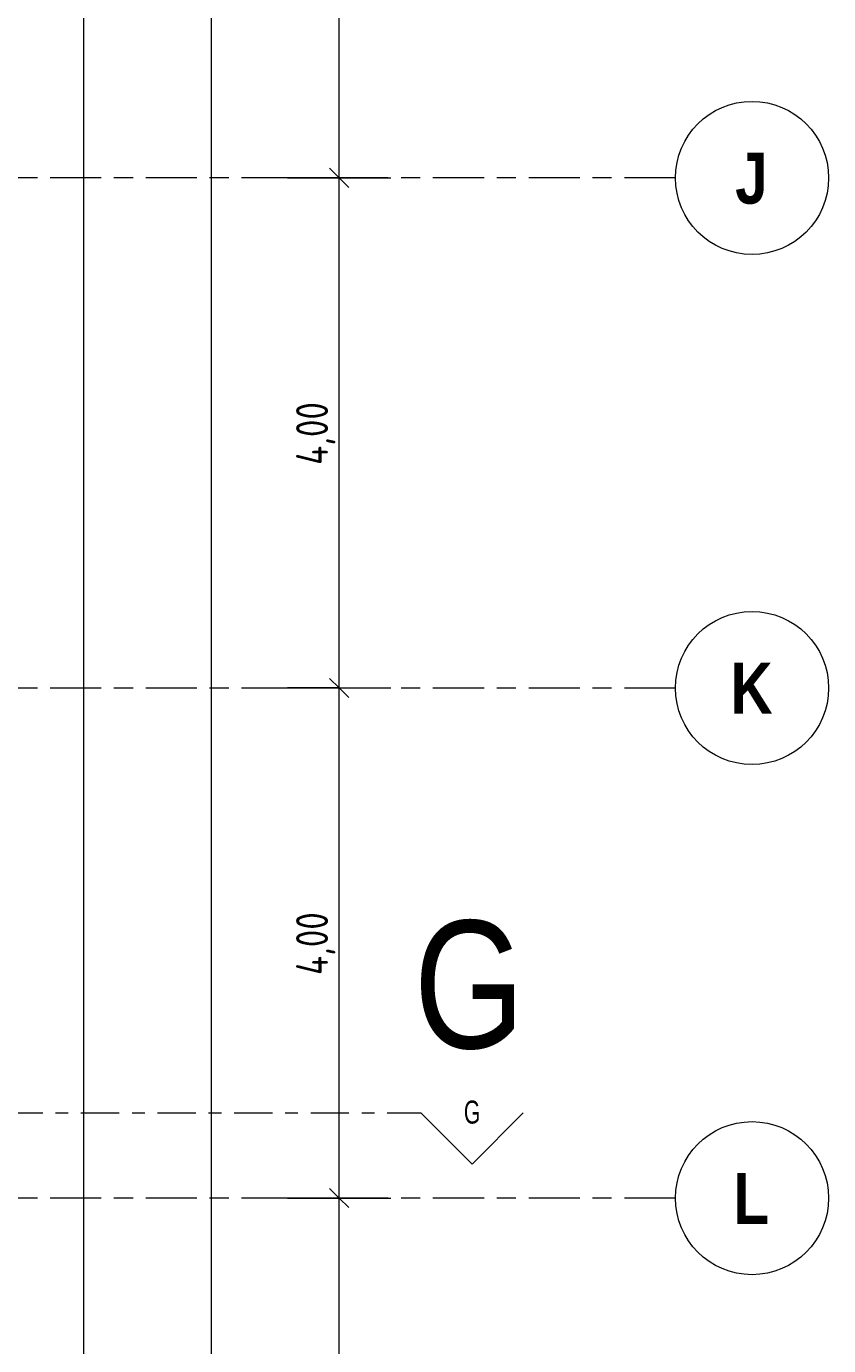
# Model space of a CAD drawing. Header units: metres. Extents: x -39 to 114, y -54 to 869.
# Tile 21 of 44: x 26.04 to 32.33, y -13.17 to -2.83. Entities that reach past the tile are written whole.
import ezdxf

# ---------------------------------------------------------------- set-up
doc = ezdxf.new("R2010")
doc.units = ezdxf.units.M
doc.linetypes.add('_Rasterlinie_', pattern=[0.75, 0.4, -0.1, 0.15, -0.1])
doc.linetypes.add('_Schnittlinie_', pattern=[0.6, 0.3, -0.1, 0.1, -0.1])
for name, color, linetype, lineweight in [('A_Bem', 7, 'Continuous', 5), ('A_Bem-100', 7, 'Continuous', 5), ('A_Notizen', 50, 'Continuous', 5), ('A_Raster', 128, 'Continuous', 5), ('A_Symbol-S_A', 172, 'Continuous', 5)]:
    doc.layers.add(name, color=color, linetype=linetype, lineweight=lineweight)
doc.styles.add('Arial Narrow', font='ARIALN.TTF', dxfattribs={"width": 0.8, "height": 0.18})
doc.styles.add('Arial Narrow_B', font='txt', dxfattribs={"height": 0.4})
doc.styles.add('Arial_1', font='arial.ttf', dxfattribs={"width": 0.8, "height": 1})
doc.styles.add('ISOCPEUR', font='isocpeur.ttf', dxfattribs={"width": 0.8, "height": 0.25})
doc.dimstyles.new('BLB-Standard_2_5_Aussen_1', dxfattribs={"dimscale": 0.3048, "dimtxt": 0.248995, "dimasz": 0.492126, "dimexe": 1.32874, "dimexo": 0.0625, "dimgap": 0.032808, "dimtad": 1, "dimrnd": 0.001, "dimzin": 0, "dimdsep": 46, "dimtxsty": 'ISOCPEUR', "dimblk1": 'OBLIQUE', "dimblk2": 'OBLIQUE', "dimsah": 1, "dimcen": 0.09, "dimdle": 0.164042, "dimazin": 0, "dimtfac": 1, "dimtdec": 4, "dimtix": 1, "dimtmove": 0, "dimatfit": 3, "dimfxl": 1.32874, "dimfxlon": 1, "dimtvp": 1, "dimtolj": 1, "dimtzin": 0, "dimarcsym": 2})

# ---------------------------------------------------------------- blocks, each defined once
blk = doc.blocks.new('Schnitt - Name-592450-A-E-2- OK FFB')
at = {"layer": 'A_Symbol-S_A', "lineweight": 9}
for p, q in [((-0.004, 0.004), (-0.008, 0)), ((0, 0), (-0.004, 0.004))]:
    blk.add_line(p, q, dxfattribs=at)
blk = doc.blocks.new('Raster - Raster-989695-A-E-2- OK FFB')
at = {"layer": 'A_Raster', "lineweight": 9}
blk.add_circle((0, 0), 0.006, dxfattribs=at)
blk = doc.blocks.new('DIMBLOCK143-A-E-2- OK FFB')
at = {"layer": 'A_Bem-100', "lineweight": 9}
for p, q in [((28.494, -12.018), (28.419, -11.943)), ((28.494, -12.018), (28.569, -12.093)), ((28.494, -19.983), (28.419, -19.908)), ((28.494, -19.983), (28.569, -20.058))]:
    blk.add_line(p, q, dxfattribs=at)
at = {"layer": 'A_Bem-100'}
for p, q in [((28.089, -12.018), (28.899, -12.018)), ((28.494, -12.018), (28.089, -12.018)), ((28.494, -19.983), (28.494, -12.018)), ((28.089, -19.983), (28.899, -19.983)), ((28.494, -19.983), (28.089, -19.983))]:
    blk.add_line(p, q, dxfattribs=at)
at = {"layer": 'A_Bem-100', "color": 0, "insert": (28.157, -16.293), "char_height": 0.25, "width": 0.70212, "attachment_point": 1, "rotation": 90, "line_spacing_factor": 1.149209, "style": 'ISOCPEUR'}
blk.add_mtext('7,96\\A2\\H0.5x;\\S4^  ;\\H2x;', dxfattribs=at)
blk = doc.blocks.new('_Oblique')
at = {"color": 0, "linetype": 'ByBlock', "lineweight": -2}
blk.add_line((-0.5, -0.5), (0.5, 0.5), dxfattribs=at)
blk = doc.blocks.new('DIMBLOCK144-A-E-2- OK FFB')
at = {"layer": 'A_Bem-100', "lineweight": 9}
for p, q in [((28.494, -8.018), (28.419, -7.943)), ((28.494, -8.018), (28.569, -8.093)), ((28.494, -12.018), (28.419, -11.943)), ((28.494, -12.018), (28.569, -12.093))]:
    blk.add_line(p, q, dxfattribs=at)
at = {"layer": 'A_Bem-100'}
for p, q in [((28.089, -8.018), (28.899, -8.018)), ((28.494, -8.018), (28.089, -8.018)), ((28.494, -12.018), (28.494, -8.018)), ((28.089, -12.018), (28.899, -12.018)), ((28.494, -12.018), (28.089, -12.018))]:
    blk.add_line(p, q, dxfattribs=at)
at = {"layer": 'A_Bem-100', "color": 0, "insert": (28.157, -10.269), "char_height": 0.25, "width": 0.60054, "attachment_point": 1, "rotation": 90, "line_spacing_factor": 1.149209, "style": 'ISOCPEUR'}
blk.add_mtext('4,00', dxfattribs=at)
blk = doc.blocks.new('DIMBLOCK145-A-E-2- OK FFB')
at = {"layer": 'A_Bem-100'}
for p, q in [((28.089, -4.018), (28.899, -4.018)), ((28.494, -4.018), (28.089, -4.018)), ((28.494, -8.018), (28.494, -4.018)), ((28.089, -8.018), (28.899, -8.018)), ((28.494, -8.018), (28.089, -8.018))]:
    blk.add_line(p, q, dxfattribs=at)
at = {"layer": 'A_Bem-100', "lineweight": 9}
for p, q in [((28.494, -4.018), (28.419, -3.943)), ((28.494, -4.018), (28.569, -4.093)), ((28.494, -8.018), (28.419, -7.943)), ((28.494, -8.018), (28.569, -8.093))]:
    blk.add_line(p, q, dxfattribs=at)
at = {"layer": 'A_Bem-100', "color": 0, "insert": (28.157, -6.269), "char_height": 0.25, "width": 0.60054, "attachment_point": 1, "rotation": 90, "line_spacing_factor": 1.149209, "style": 'ISOCPEUR'}
blk.add_mtext('4,00', dxfattribs=at)
blk = doc.blocks.new('DIMBLOCK146-A-E-2- OK FFB')
at = {"layer": 'A_Bem-100', "lineweight": 9}
for p, q in [((28.494, -0.018), (28.419, 0.057)), ((28.494, -0.018), (28.569, -0.093)), ((28.494, -4.018), (28.419, -3.943)), ((28.494, -4.018), (28.569, -4.093))]:
    blk.add_line(p, q, dxfattribs=at)
at = {"layer": 'A_Bem-100'}
for p, q in [((28.089, -0.018), (28.899, -0.018)), ((28.494, -0.018), (28.089, -0.018)), ((28.494, -4.018), (28.494, -0.018)), ((28.089, -4.018), (28.899, -4.018)), ((28.494, -4.018), (28.089, -4.018))]:
    blk.add_line(p, q, dxfattribs=at)
at = {"layer": 'A_Bem-100', "color": 0, "insert": (28.157, -2.269), "char_height": 0.25, "width": 0.60054, "attachment_point": 1, "rotation": 90, "line_spacing_factor": 1.149209, "style": 'ISOCPEUR'}
blk.add_mtext('4,00', dxfattribs=at)
blk = doc.blocks.new('DIMBLOCK261-A-E-2- OK FFB')
at = {"layer": 'A_Bem-100', "lineweight": 9}
for p, q in [((27.494, 18.343), (27.419, 18.418)), ((27.494, 18.343), (27.569, 18.268)), ((27.494, -22.343), (27.419, -22.268)), ((27.494, -22.343), (27.569, -22.418))]:
    blk.add_line(p, q, dxfattribs=at)
at = {"layer": 'A_Bem-100'}
for p, q in [((27.089, 18.343), (27.899, 18.343)), ((27.494, 18.343), (27.089, 18.343)), ((27.494, -22.393), (27.494, 18.393)), ((27.089, -22.343), (27.899, -22.343)), ((27.494, -22.343), (27.089, -22.343))]:
    blk.add_line(p, q, dxfattribs=at)
at = {"layer": 'A_Bem-100', "color": 0, "insert": (27.157, -2.363), "char_height": 0.25, "width": 0.87242, "attachment_point": 1, "rotation": 90, "line_spacing_factor": 1.149209, "style": 'ISOCPEUR'}
blk.add_mtext('40,68\\A2\\H0.5x;\\S5^  ;\\H2x;', dxfattribs=at)
blk = doc.blocks.new('DIMBLOCK267-A-E-2- OK FFB')
at = {"layer": 'A_Bem-100', "lineweight": 9}
for p, q in [((26.494, 15.894), (26.419, 15.969)), ((26.494, 15.894), (26.569, 15.819)), ((26.494, -19.945), (26.419, -19.87)), ((26.494, -19.945), (26.569, -20.02))]:
    blk.add_line(p, q, dxfattribs=at)
at = {"layer": 'A_Bem-100'}
for p, q in [((26.089, 15.894), (26.899, 15.894)), ((26.494, 15.894), (26.089, 15.894)), ((26.494, -19.995), (26.494, 15.894)), ((26.089, -19.945), (26.899, -19.945)), ((26.494, -19.945), (26.089, -19.945))]:
    blk.add_line(p, q, dxfattribs=at)
at = {"layer": 'A_Bem-100', "color": 0, "insert": (26.157, -2.379), "char_height": 0.25, "width": 0.84852, "attachment_point": 1, "rotation": 90, "line_spacing_factor": 1.149209, "style": 'ISOCPEUR'}
blk.add_mtext('35,83\\A2\\H0.5x;\\S9^  ;\\H2x;', dxfattribs=at)

msp = doc.modelspace()

# ---------------------------------------------------------------- linework, layer by layer
at = {"layer": 'A_Raster', "linetype": '_Rasterlinie_', "lineweight": 9}
for p, q in [((31.1297, -4.0184), (-37.7073, -4.0184)), ((31.1297, -8.0184), (-37.7073, -8.0184)), ((31.1297, -12.0184), (-37.7073, -12.0184))]:
    msp.add_line(p, q, dxfattribs=at)
at = {"layer": 'A_Symbol-S_A', "linetype": '_Schnittlinie_', "lineweight": 9}
msp.add_line((-24.5288, -11.3507), (29.1355, -11.3507), dxfattribs=at)

# ---------------------------------------------------------------- block references
at = {"layer": 'A_Raster', "lineweight": 9, "xscale": 99.99999999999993, "yscale": 99.99999999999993, "zscale": 99.99999999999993, "rotation": 89.99999999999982}
for p in [(31.7297, -4.0184), (31.7297, -8.0184), (31.7297, -12.0184)]:
    msp.add_blockref('Raster - Raster-989695-A-E-2- OK FFB', p, dxfattribs=at)
at = {"layer": 'A_Symbol-S_A', "lineweight": 9, "xscale": 99.99999999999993, "yscale": 99.99999999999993, "zscale": 99.99999999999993, "rotation": 180}
msp.add_blockref('Schnitt - Name-592450-A-E-2- OK FFB', (29.1355, -11.3507), dxfattribs=at)

# ---------------------------------------------------------------- texts
at = {"layer": 'A_Notizen', "color": 7, "insert": (29.0796, -9.8428), "char_height": 1, "width": 1.051814, "attachment_point": 1, "style": 'Arial_1'}
msp.add_mtext('G', dxfattribs=at)
at = {"layer": 'A_Raster', "char_height": 0.4, "attachment_point": 1, "style": 'Arial Narrow_B'}
for s, insert, width in [('\\fArial Narrow|b1|i0|c0|p34|;J', (31.5977, -3.8201), 0.312658), ('\\fArial Narrow|b1|i0|c0|p34|;K', (31.5612, -7.8201), 0.400844), ('\\fArial Narrow|b1|i0|c0|p34|;L', (31.5842, -11.8201), 0.344726)]:
    msp.add_mtext(s, dxfattribs=dict(at, insert=insert, width=width))
at = {"layer": 'A_Symbol-S_A', "insert": (29.4718, -11.2536), "char_height": 0.18, "width": 0.153924, "attachment_point": 1, "style": 'Arial Narrow'}
msp.add_mtext('G', dxfattribs=at)

# ---------------------------------------------------------------- dimensions: what is measured, and where the dimension line sits
at = {"layer": 'A_Bem'}
for base, p1, p2, text, override, picture, middle in [((27.4937, 18.3427), (27.0887, -22.3426), (27.0887, 18.3427), '\\A1;40,68\\Q;{\\A1;{\\H0.5x;\\S5^ ;}}', {"dimpost": '<>', "dimfxl": 40.685276}, 'DIMBLOCK261-A-E-2- OK FFB', (27.3337, -1.9999)), ((26.4937, 15.8938), (26.0887, -19.9448), (26.0887, 15.8938), '\\A1;35,83\\Q;{\\A1;{\\H0.5x;\\S9^ ;}}', {"dimpost": '<>', "dimfxl": 35.838505}, 'DIMBLOCK267-A-E-2- OK FFB', (26.3337, -2.0255)), ((28.4937, -12.0184), (28.0887, -19.9826), (28.0887, -12.0184), '\\A1;7,96\\Q;{\\A1;{\\H0.5x;\\S4^ ;}}', {"dimpost": '<>', "dimfxl": 7.964159}, 'DIMBLOCK143-A-E-2- OK FFB', (28.3337, -16.0005))]:
    dim = msp.add_linear_dim(base=base, p1=p1, p2=p2, angle=90, text=text, dimstyle='BLB-Standard_2_5_Aussen_1', override=override, dxfattribs=at)
    dim.commit()
    dim.dimension.update_dxf_attribs({"geometry": picture, "text_midpoint": middle})
for base, p1, p2, picture, middle in [((28.4937, -0.0184), (28.0887, -4.0184), (28.0887, -0.0184), 'DIMBLOCK146-A-E-2- OK FFB', (28.3587, -2.0184)), ((28.4937, -4.0184), (28.0887, -8.0184), (28.0887, -4.0184), 'DIMBLOCK145-A-E-2- OK FFB', (28.3587, -6.0184)), ((28.4937, -8.0184), (28.0887, -12.0184), (28.0887, -8.0184), 'DIMBLOCK144-A-E-2- OK FFB', (28.3587, -10.0184))]:
    dim = msp.add_linear_dim(base=base, p1=p1, p2=p2, angle=90, dimstyle='BLB-Standard_2_5_Aussen_1', override={"dimpost": '<>', "dimfxl": 4}, dxfattribs=at)
    dim.commit()
    dim.dimension.update_dxf_attribs({"geometry": picture, "text_midpoint": middle})

doc.saveas('drawing.dxf')
